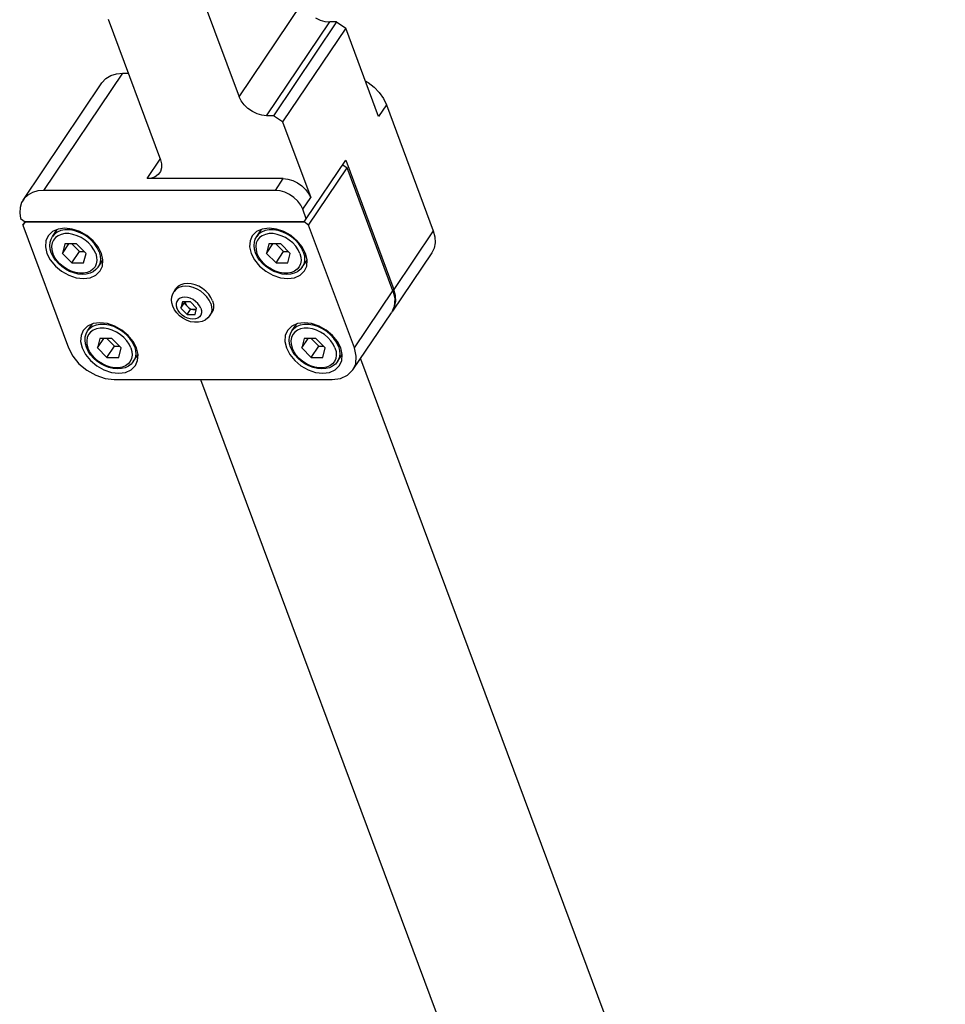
# Model space of a CAD drawing. Header units: millimetres. Extents: x 0 to 7560, y 0 to 5346.
# Tile 58 of 242: x 1371 to 1488, y 2786 to 2911. Entities that reach past the tile are written whole.
import ezdxf

# ---------------------------------------------------------------- set-up
doc = ezdxf.new("R2010")
doc.units = ezdxf.units.MM
for name, color, linetype in [('CSH-ST-M4-20_PBL166', 7, 'Continuous'), ('CSH-ST-M4-20_PBL167', 7, 'Continuous'), ('CSH-ST-M4-20_PBL203', 7, 'Continuous'), ('CSH-ST-M4-20_PBL204', 7, 'Continuous'), ('M2302001_PBL161', 7, 'Continuous'), ('M2302601_PBL163', 7, 'Continuous'), ('M2310102_PBL256', 7, 'Continuous'), ('MISUMI_FCBBS3-5-25_PBL202', 7, 'Continuous')]:
    doc.layers.add(name, color=color, linetype=linetype)

# ---------------------------------------------------------------- blocks, each defined once
blk = doc.blocks.new('A$C86968656')
at = {"layer": 'CSH-ST-M4-20_PBL166', "color": 7}
for p, q in [((-317.96, 878.18), (-317.36, 879.07)), ((-318.25, 877.44), (-318.14, 877.83)), ((-318.14, 877.83), (-317.96, 878.18)), ((-318.29, 877.02), (-318.25, 877.44)), ((-318.24, 876.57), (-318.29, 877.02)), ((-318.11, 876.11), (-318.24, 876.57)), ((-316.69, 876.02), (-315.88, 877.23)), ((-316.39, 877.23), (-316.69, 876.02)), ((-314.89, 877.23), (-316.39, 877.23)), ((-315.5, 877.23), (-314.53, 876.25)), ((-313.69, 876.02), (-314.89, 877.23)), ((-317.88, 875.63), (-318.11, 876.11)), ((-317.58, 875.17), (-317.88, 875.63)), ((-317.21, 874.74), (-317.58, 875.17)), ((-316.69, 876.02), (-315.49, 874.82)), ((-315.49, 874.82), (-314.53, 876.25)), ((-314.53, 876.25), (-313.92, 876.25)), ((-313.99, 874.82), (-313.69, 876.02)), ((-312.15, 874.28), (-311.54, 875.18)), ((-316.78, 874.35), (-317.21, 874.74)), ((-316.3, 874.01), (-316.78, 874.35)), ((-315.78, 873.74), (-316.3, 874.01)), ((-315.49, 874.82), (-313.99, 874.82)), ((-312.42, 873.96), (-312.77, 873.69)), ((-312.15, 874.28), (-312.42, 873.96)), ((-315.24, 873.53), (-315.78, 873.74)), ((-314.7, 873.4), (-315.24, 873.53)), ((-314.16, 873.35), (-314.7, 873.4)), ((-313.65, 873.39), (-314.16, 873.35)), ((-313.18, 873.5), (-313.65, 873.39)), ((-312.77, 873.69), (-313.18, 873.5))]:
    blk.add_line(p, q, dxfattribs=at)
at = {"layer": 'CSH-ST-M4-20_PBL166', "color": 2}
for p, q in [((-316.88, 878.93), (-317.34, 878.74)), ((-316.37, 879.03), (-316.88, 878.93)), ((-315.81, 879.03), (-316.37, 879.03)), ((-315.23, 878.93), (-315.81, 879.03)), ((-314.63, 878.74), (-315.23, 878.93)), ((-317.84, 877.72), (-318.01, 877.35)), ((-317.71, 878.47), (-317.96, 878.18)), ((-317.59, 878.04), (-317.84, 877.72)), ((-317.34, 878.74), (-317.71, 878.47)), ((-317.25, 878.28), (-317.59, 878.04)), ((-316.84, 878.45), (-317.25, 878.28)), ((-316.38, 878.54), (-316.84, 878.45)), ((-315.88, 878.54), (-316.38, 878.54)), ((-315.35, 878.45), (-315.88, 878.54)), ((-314.82, 878.28), (-315.35, 878.45)), ((-314.3, 878.04), (-314.82, 878.28)), ((-314.06, 878.47), (-314.63, 878.74)), ((-313.81, 877.72), (-314.3, 878.04)), ((-313.51, 878.12), (-314.06, 878.47)), ((-313.37, 877.35), (-313.81, 877.72)), ((-313.02, 877.71), (-313.51, 878.12)), ((-312.6, 877.24), (-313.02, 877.71)), ((-318.01, 877.35), (-318.07, 876.93)), ((-318.07, 876.93), (-318.05, 876.49)), ((-318.05, 876.49), (-317.92, 876.02)), ((-312.99, 876.93), (-313.37, 877.35)), ((-312.68, 876.49), (-312.99, 876.93)), ((-312.46, 876.02), (-312.68, 876.49)), ((-312.26, 876.75), (-312.6, 877.24)), ((-312.02, 876.23), (-312.26, 876.75)), ((-317.7, 875.56), (-317.92, 876.02)), ((-317.4, 875.11), (-317.7, 875.56)), ((-317.02, 874.69), (-317.4, 875.11)), ((-312.46, 876.02), (-312.34, 875.56)), ((-312.31, 875.11), (-312.38, 874.69)), ((-312.34, 875.56), (-312.31, 875.11)), ((-312.02, 876.23), (-311.88, 875.71)), ((-311.85, 875.22), (-311.92, 874.75)), ((-311.88, 875.71), (-311.85, 875.22)), ((-316.57, 874.32), (-317.02, 874.69)), ((-316.09, 874), (-316.57, 874.32)), ((-315.57, 873.76), (-316.09, 874)), ((-312.8, 874), (-313.13, 873.76)), ((-312.54, 874.32), (-312.8, 874)), ((-312.38, 874.69), (-312.54, 874.32)), ((-312.11, 874.34), (-312.15, 874.28)), ((-311.92, 874.75), (-312.11, 874.34)), ((-315.03, 873.59), (-315.57, 873.76)), ((-314.51, 873.5), (-315.03, 873.59)), ((-314, 873.5), (-314.51, 873.5)), ((-313.54, 873.59), (-314, 873.5)), ((-313.13, 873.76), (-313.54, 873.59))]:
    blk.add_line(p, q, dxfattribs=at)
at = {"layer": 'CSH-ST-M4-20_PBL167', "color": 7}
for p, q in [((-313.48, 866.15), (-312.89, 867.03)), ((-313.81, 864.98), (-313.78, 865.4)), ((-313.78, 865.4), (-313.67, 865.8)), ((-313.67, 865.8), (-313.48, 866.15)), ((-311.91, 865.19), (-312.22, 863.98)), ((-312.22, 863.98), (-311.41, 865.19)), ((-310.41, 865.19), (-311.91, 865.19)), ((-311.03, 865.19), (-310.06, 864.21)), ((-309.22, 863.98), (-310.41, 865.19)), ((-313.76, 864.53), (-313.81, 864.98)), ((-313.63, 864.07), (-313.76, 864.53)), ((-313.41, 863.59), (-313.63, 864.07)), ((-312.22, 863.98), (-311.02, 862.78)), ((-311.02, 862.78), (-310.06, 864.21)), ((-310.06, 864.21), (-309.44, 864.21)), ((-309.52, 862.78), (-309.22, 863.98)), ((-313.11, 863.13), (-313.41, 863.59)), ((-312.74, 862.7), (-313.11, 863.13)), ((-312.3, 862.31), (-312.74, 862.7)), ((-311.02, 862.78), (-309.52, 862.78)), ((-307.67, 862.24), (-307.06, 863.15)), ((-311.82, 861.98), (-312.3, 862.31)), ((-311.31, 861.7), (-311.82, 861.98)), ((-310.77, 861.49), (-311.31, 861.7)), ((-310.22, 861.36), (-310.77, 861.49)), ((-309.69, 861.32), (-310.22, 861.36)), ((-309.17, 861.35), (-309.69, 861.32)), ((-308.71, 861.46), (-309.17, 861.35)), ((-308.29, 861.66), (-308.71, 861.46)), ((-307.94, 861.92), (-308.29, 861.66)), ((-307.67, 862.24), (-307.94, 861.92))]:
    blk.add_line(p, q, dxfattribs=at)
at = {"layer": 'CSH-ST-M4-20_PBL167', "color": 2}
for p, q in [((-313.24, 866.43), (-313.48, 866.15)), ((-312.86, 866.71), (-313.24, 866.43)), ((-312.41, 866.89), (-312.86, 866.71)), ((-312.37, 866.42), (-312.77, 866.25)), ((-311.9, 866.99), (-312.41, 866.89)), ((-311.9, 866.5), (-312.37, 866.42)), ((-311.34, 866.99), (-311.9, 866.99)), ((-311.4, 866.5), (-311.9, 866.5)), ((-310.87, 866.42), (-311.4, 866.5)), ((-310.75, 866.89), (-311.34, 866.99)), ((-310.34, 866.25), (-310.87, 866.42)), ((-310.16, 866.71), (-310.75, 866.89)), ((-309.58, 866.43), (-310.16, 866.71)), ((-309.04, 866.08), (-309.58, 866.43)), ((-313.53, 865.31), (-313.6, 864.9)), ((-313.37, 865.69), (-313.53, 865.31)), ((-313.11, 866), (-313.37, 865.69)), ((-312.77, 866.25), (-313.11, 866)), ((-309.82, 866), (-310.34, 866.25)), ((-309.33, 865.69), (-309.82, 866)), ((-308.89, 865.31), (-309.33, 865.69)), ((-308.55, 865.67), (-309.04, 866.08)), ((-308.51, 864.9), (-308.89, 865.31)), ((-308.13, 865.21), (-308.55, 865.67)), ((-307.79, 864.71), (-308.13, 865.21)), ((-313.6, 864.9), (-313.57, 864.45)), ((-313.57, 864.45), (-313.44, 863.98)), ((-313.23, 863.52), (-313.44, 863.98)), ((-308.21, 864.45), (-308.51, 864.9)), ((-307.99, 863.98), (-308.21, 864.45)), ((-307.99, 863.98), (-307.86, 863.52)), ((-307.54, 864.19), (-307.79, 864.71)), ((-307.54, 864.19), (-307.4, 863.68)), ((-312.92, 863.07), (-313.23, 863.52)), ((-312.54, 862.65), (-312.92, 863.07)), ((-312.1, 862.28), (-312.54, 862.65)), ((-307.9, 862.65), (-308.07, 862.28)), ((-307.83, 863.07), (-307.9, 862.65)), ((-307.86, 863.52), (-307.83, 863.07)), ((-307.45, 862.71), (-307.63, 862.3)), ((-307.37, 863.18), (-307.45, 862.71)), ((-307.4, 863.68), (-307.37, 863.18)), ((-311.61, 861.97), (-312.1, 862.28)), ((-311.09, 861.72), (-311.61, 861.97)), ((-310.56, 861.55), (-311.09, 861.72)), ((-310.03, 861.47), (-310.56, 861.55)), ((-309.53, 861.47), (-310.03, 861.47)), ((-309.07, 861.55), (-309.53, 861.47)), ((-308.66, 861.72), (-309.07, 861.55)), ((-308.32, 861.97), (-308.66, 861.72)), ((-308.07, 862.28), (-308.32, 861.97)), ((-307.63, 862.3), (-307.67, 862.24))]:
    blk.add_line(p, q, dxfattribs=at)
at = {"layer": 'CSH-ST-M4-20_PBL203', "color": 7}
for p, q in [((-291.97, 878.18), (-291.38, 879.07)), ((-292.27, 877.44), (-292.16, 877.83)), ((-292.16, 877.83), (-291.97, 878.18)), ((-292.31, 877.02), (-292.27, 877.44)), ((-292.26, 876.57), (-292.31, 877.02)), ((-292.13, 876.11), (-292.26, 876.57)), ((-290.41, 877.23), (-290.71, 876.02)), ((-290.71, 876.02), (-289.9, 877.23)), ((-288.91, 877.23), (-290.41, 877.23)), ((-289.52, 877.23), (-288.55, 876.25)), ((-287.71, 876.02), (-288.91, 877.23)), ((-291.9, 875.63), (-292.13, 876.11)), ((-291.6, 875.17), (-291.9, 875.63)), ((-291.23, 874.74), (-291.6, 875.17)), ((-290.71, 876.02), (-289.51, 874.82)), ((-289.51, 874.82), (-288.55, 876.25)), ((-288.55, 876.25), (-287.94, 876.25)), ((-288.01, 874.82), (-287.71, 876.02)), ((-286.17, 874.28), (-285.56, 875.18)), ((-290.8, 874.35), (-291.23, 874.74)), ((-290.32, 874.01), (-290.8, 874.35)), ((-289.8, 873.74), (-290.32, 874.01)), ((-289.51, 874.82), (-288.01, 874.82)), ((-286.44, 873.96), (-286.78, 873.69)), ((-286.17, 874.28), (-286.44, 873.96)), ((-289.26, 873.53), (-289.8, 873.74)), ((-288.72, 873.4), (-289.26, 873.53)), ((-288.18, 873.35), (-288.72, 873.4)), ((-287.67, 873.39), (-288.18, 873.35)), ((-287.2, 873.5), (-287.67, 873.39)), ((-286.78, 873.69), (-287.2, 873.5))]:
    blk.add_line(p, q, dxfattribs=at)
at = {"layer": 'CSH-ST-M4-20_PBL203', "color": 2}
for p, q in [((-290.9, 878.93), (-291.36, 878.74)), ((-290.39, 879.03), (-290.9, 878.93)), ((-289.83, 879.03), (-290.39, 879.03)), ((-289.24, 878.93), (-289.83, 879.03)), ((-288.65, 878.74), (-289.24, 878.93)), ((-291.86, 877.72), (-292.02, 877.35)), ((-291.73, 878.47), (-291.97, 878.18)), ((-291.6, 878.04), (-291.86, 877.72)), ((-291.36, 878.74), (-291.73, 878.47)), ((-291.27, 878.28), (-291.6, 878.04)), ((-290.86, 878.45), (-291.27, 878.28)), ((-290.4, 878.54), (-290.86, 878.45)), ((-289.89, 878.54), (-290.4, 878.54)), ((-289.37, 878.45), (-289.89, 878.54)), ((-288.84, 878.28), (-289.37, 878.45)), ((-288.32, 878.04), (-288.84, 878.28)), ((-288.08, 878.47), (-288.65, 878.74)), ((-287.83, 877.72), (-288.32, 878.04)), ((-287.53, 878.12), (-288.08, 878.47)), ((-287.39, 877.35), (-287.83, 877.72)), ((-287.04, 877.71), (-287.53, 878.12)), ((-286.62, 877.24), (-287.04, 877.71)), ((-292.02, 877.35), (-292.09, 876.93)), ((-292.09, 876.93), (-292.06, 876.49)), ((-292.06, 876.49), (-291.94, 876.02)), ((-287.01, 876.93), (-287.39, 877.35)), ((-286.7, 876.49), (-287.01, 876.93)), ((-286.48, 876.02), (-286.7, 876.49)), ((-286.28, 876.75), (-286.62, 877.24)), ((-286.04, 876.23), (-286.28, 876.75)), ((-291.72, 875.56), (-291.94, 876.02)), ((-291.41, 875.11), (-291.72, 875.56)), ((-291.04, 874.69), (-291.41, 875.11)), ((-286.48, 876.02), (-286.36, 875.56)), ((-286.33, 875.11), (-286.4, 874.69)), ((-286.36, 875.56), (-286.33, 875.11)), ((-286.04, 876.23), (-285.9, 875.71)), ((-285.87, 875.22), (-285.94, 874.75)), ((-285.9, 875.71), (-285.87, 875.22)), ((-290.59, 874.32), (-291.04, 874.69)), ((-290.1, 874), (-290.59, 874.32)), ((-289.59, 873.76), (-290.1, 874)), ((-286.82, 874), (-287.15, 873.76)), ((-286.56, 874.32), (-286.82, 874)), ((-286.4, 874.69), (-286.56, 874.32)), ((-286.13, 874.34), (-286.17, 874.28)), ((-285.94, 874.75), (-286.13, 874.34)), ((-289.05, 873.59), (-289.59, 873.76)), ((-288.53, 873.5), (-289.05, 873.59)), ((-288.02, 873.5), (-288.53, 873.5)), ((-287.56, 873.59), (-288.02, 873.5)), ((-287.15, 873.76), (-287.56, 873.59))]:
    blk.add_line(p, q, dxfattribs=at)
at = {"layer": 'CSH-ST-M4-20_PBL204', "color": 7}
for p, q in [((-287.5, 866.15), (-286.9, 867.03)), ((-287.83, 864.98), (-287.8, 865.4)), ((-287.8, 865.4), (-287.69, 865.8)), ((-287.69, 865.8), (-287.5, 866.15)), ((-285.93, 865.19), (-286.24, 863.98)), ((-286.24, 863.98), (-285.43, 865.19)), ((-284.43, 865.19), (-285.93, 865.19)), ((-285.05, 865.19), (-284.08, 864.21)), ((-283.24, 863.98), (-284.43, 865.19)), ((-287.78, 864.53), (-287.83, 864.98)), ((-287.65, 864.07), (-287.78, 864.53)), ((-287.43, 863.59), (-287.65, 864.07)), ((-286.24, 863.98), (-285.04, 862.78)), ((-285.04, 862.78), (-284.08, 864.21)), ((-284.08, 864.21), (-283.46, 864.21)), ((-283.54, 862.78), (-283.24, 863.98)), ((-287.13, 863.13), (-287.43, 863.59)), ((-286.75, 862.7), (-287.13, 863.13)), ((-286.32, 862.31), (-286.75, 862.7)), ((-285.04, 862.78), (-283.54, 862.78)), ((-281.69, 862.24), (-281.08, 863.15)), ((-285.84, 861.98), (-286.32, 862.31)), ((-285.33, 861.7), (-285.84, 861.98)), ((-284.79, 861.49), (-285.33, 861.7)), ((-284.24, 861.36), (-284.79, 861.49)), ((-283.71, 861.32), (-284.24, 861.36)), ((-283.19, 861.35), (-283.71, 861.32)), ((-282.72, 861.46), (-283.19, 861.35)), ((-282.31, 861.66), (-282.72, 861.46)), ((-281.96, 861.92), (-282.31, 861.66)), ((-281.69, 862.24), (-281.96, 861.92))]:
    blk.add_line(p, q, dxfattribs=at)
at = {"layer": 'CSH-ST-M4-20_PBL204', "color": 2}
for p, q in [((-287.26, 866.43), (-287.5, 866.15)), ((-286.88, 866.71), (-287.26, 866.43)), ((-286.43, 866.89), (-286.88, 866.71)), ((-286.39, 866.42), (-286.79, 866.25)), ((-285.91, 866.99), (-286.43, 866.89)), ((-285.92, 866.5), (-286.39, 866.42)), ((-285.42, 866.5), (-285.92, 866.5)), ((-285.36, 866.99), (-285.91, 866.99)), ((-284.89, 866.42), (-285.42, 866.5)), ((-284.77, 866.89), (-285.36, 866.99)), ((-284.36, 866.25), (-284.89, 866.42)), ((-284.18, 866.71), (-284.77, 866.89)), ((-283.6, 866.43), (-284.18, 866.71)), ((-283.06, 866.08), (-283.6, 866.43)), ((-287.55, 865.31), (-287.62, 864.9)), ((-287.38, 865.69), (-287.55, 865.31)), ((-287.13, 866), (-287.38, 865.69)), ((-286.79, 866.25), (-287.13, 866)), ((-283.84, 866), (-284.36, 866.25)), ((-283.35, 865.69), (-283.84, 866)), ((-282.91, 865.31), (-283.35, 865.69)), ((-282.57, 865.67), (-283.06, 866.08)), ((-282.53, 864.9), (-282.91, 865.31)), ((-282.15, 865.21), (-282.57, 865.67)), ((-281.81, 864.71), (-282.15, 865.21)), ((-287.62, 864.9), (-287.59, 864.45)), ((-287.59, 864.45), (-287.46, 863.98)), ((-287.24, 863.52), (-287.46, 863.98)), ((-282.23, 864.45), (-282.53, 864.9)), ((-282.01, 863.98), (-282.23, 864.45)), ((-282.01, 863.98), (-281.88, 863.52)), ((-281.56, 864.19), (-281.81, 864.71)), ((-281.56, 864.19), (-281.42, 863.68)), ((-286.94, 863.07), (-287.24, 863.52)), ((-286.56, 862.65), (-286.94, 863.07)), ((-286.12, 862.28), (-286.56, 862.65)), ((-281.92, 862.65), (-282.09, 862.28)), ((-281.85, 863.07), (-281.92, 862.65)), ((-281.88, 863.52), (-281.85, 863.07)), ((-281.47, 862.71), (-281.65, 862.3)), ((-281.39, 863.18), (-281.47, 862.71)), ((-281.42, 863.68), (-281.39, 863.18)), ((-285.63, 861.97), (-286.12, 862.28)), ((-285.11, 861.72), (-285.63, 861.97)), ((-284.58, 861.55), (-285.11, 861.72)), ((-284.05, 861.47), (-284.58, 861.55)), ((-283.55, 861.47), (-284.05, 861.47)), ((-283.09, 861.55), (-283.55, 861.47)), ((-282.68, 861.72), (-283.09, 861.55)), ((-282.34, 861.97), (-282.68, 861.72)), ((-282.09, 862.28), (-282.34, 861.97)), ((-281.65, 862.3), (-281.69, 862.24))]:
    blk.add_line(p, q, dxfattribs=at)
at = {"layer": 'M2302001_PBL161', "color": 7}
for p, q in [((-285.36, 879.63), (-280.46, 886.91)), ((-281.03, 887.31), (-280.46, 886.91)), ((-274.64, 871.26), (-280.46, 886.91)), ((-321.73, 879.63), (-321.45, 880.05)), ((-321.45, 880.03), (-321.73, 879.63)), ((-321.73, 879.63), (-315.91, 863.98)), ((-321.45, 880.03), (-321.44, 880.05)), ((-285.94, 880.03), (-321.45, 880.03)), ((-317.24, 879.12), (-317.96, 878.8)), ((-316.38, 879.23), (-317.24, 879.12)), ((-315.45, 879.12), (-316.38, 879.23)), ((-314.49, 878.8), (-315.45, 879.12)), ((-291.26, 879.12), (-291.98, 878.8)), ((-290.4, 879.23), (-291.26, 879.12)), ((-289.47, 879.12), (-290.4, 879.23)), ((-288.51, 878.8), (-289.47, 879.12)), ((-285.36, 879.63), (-285.94, 880.03)), ((-279.54, 863.98), (-285.36, 879.63)), ((-318.79, 877.63), (-318.85, 876.85)), ((-318.51, 878.25), (-318.79, 877.63)), ((-317.96, 878.8), (-318.51, 878.25)), ((-313.59, 878.29), (-314.49, 878.8)), ((-312.79, 877.63), (-313.59, 878.29)), ((-312.15, 876.85), (-312.79, 877.63)), ((-292.81, 877.63), (-292.87, 876.85)), ((-292.53, 878.25), (-292.81, 877.63)), ((-291.98, 878.8), (-292.53, 878.25)), ((-287.6, 878.29), (-288.51, 878.8)), ((-286.81, 877.63), (-287.6, 878.29)), ((-286.17, 876.85), (-286.81, 877.63)), ((-318.85, 876.85), (-318.66, 876.02)), ((-311.73, 876.02), (-312.15, 876.85)), ((-292.87, 876.85), (-292.67, 876.02)), ((-285.75, 876.02), (-286.17, 876.85)), ((-318.66, 876.02), (-318.23, 875.19)), ((-318.23, 875.19), (-317.59, 874.42)), ((-311.54, 875.19), (-311.73, 876.02)), ((-311.59, 874.42), (-311.54, 875.19)), ((-292.67, 876.02), (-292.25, 875.19)), ((-292.25, 875.19), (-291.61, 874.42)), ((-285.56, 875.19), (-285.75, 876.02)), ((-285.61, 874.42), (-285.56, 875.19)), ((-317.59, 874.42), (-316.8, 873.75)), ((-311.87, 873.79), (-311.59, 874.42)), ((-291.61, 874.42), (-290.82, 873.75)), ((-285.89, 873.79), (-285.61, 874.42)), ((-316.8, 873.75), (-315.89, 873.24)), ((-315.89, 873.24), (-314.94, 872.92)), ((-314.94, 872.92), (-314, 872.81)), ((-314, 872.81), (-313.14, 872.92)), ((-313.14, 872.92), (-312.43, 873.24)), ((-312.43, 873.24), (-311.87, 873.79)), ((-290.82, 873.75), (-289.91, 873.24)), ((-289.91, 873.24), (-288.95, 872.92)), ((-288.95, 872.92), (-288.02, 872.81)), ((-288.02, 872.81), (-287.16, 872.92)), ((-287.16, 872.92), (-286.45, 873.24)), ((-286.45, 873.24), (-285.89, 873.79)), ((-274.64, 871.26), (-274.41, 870.22)), ((-274.41, 870.22), (-274.48, 869.26)), ((-274.48, 869.26), (-274.83, 868.47)), ((-279.72, 861.19), (-274.83, 868.47)), ((-313.48, 866.76), (-314.04, 866.22)), ((-312.77, 867.08), (-313.48, 866.76)), ((-311.91, 867.19), (-312.77, 867.08)), ((-310.97, 867.08), (-311.91, 867.19)), ((-310.02, 866.76), (-310.97, 867.08)), ((-309.11, 866.25), (-310.02, 866.76)), ((-287.5, 866.76), (-288.06, 866.22)), ((-286.78, 867.08), (-287.5, 866.76)), ((-285.93, 867.19), (-286.78, 867.08)), ((-284.99, 867.08), (-285.93, 867.19)), ((-284.04, 866.76), (-284.99, 867.08)), ((-283.13, 866.25), (-284.04, 866.76)), ((-314.31, 865.59), (-314.37, 864.81)), ((-314.04, 866.22), (-314.31, 865.59)), ((-308.31, 865.59), (-309.11, 866.25)), ((-307.68, 864.81), (-308.31, 865.59)), ((-288.33, 865.59), (-288.39, 864.81)), ((-288.06, 866.22), (-288.33, 865.59)), ((-282.33, 865.59), (-283.13, 866.25)), ((-281.7, 864.81), (-282.33, 865.59)), ((-315.91, 863.98), (-315.38, 862.95)), ((-314.37, 864.81), (-314.18, 863.98)), ((-314.18, 863.98), (-313.75, 863.15)), ((-307.25, 863.98), (-307.68, 864.81)), ((-307.06, 863.15), (-307.25, 863.98)), ((-288.39, 864.81), (-288.2, 863.98)), ((-288.2, 863.98), (-287.77, 863.15)), ((-281.27, 863.98), (-281.7, 864.81)), ((-281.08, 863.15), (-281.27, 863.98)), ((-279.3, 862.95), (-279.54, 863.98)), ((-315.38, 862.95), (-314.59, 861.98)), ((-313.75, 863.15), (-313.12, 862.38)), ((-307.12, 862.38), (-307.06, 863.15)), ((-287.77, 863.15), (-287.14, 862.38)), ((-281.14, 862.38), (-281.08, 863.15)), ((-279.37, 861.98), (-279.3, 862.95)), ((-314.59, 861.98), (-313.59, 861.15)), ((-313.12, 862.38), (-312.32, 861.71)), ((-312.32, 861.71), (-311.42, 861.2)), ((-307.95, 861.2), (-307.4, 861.75)), ((-307.4, 861.75), (-307.12, 862.38)), ((-287.14, 862.38), (-286.34, 861.71)), ((-286.34, 861.71), (-285.43, 861.2)), ((-281.97, 861.2), (-281.42, 861.75)), ((-281.42, 861.75), (-281.14, 862.38)), ((-279.72, 861.19), (-279.37, 861.98)), ((-313.59, 861.15), (-312.46, 860.51)), ((-312.46, 860.51), (-311.26, 860.11)), ((-311.42, 861.2), (-310.46, 860.88)), ((-311.26, 860.11), (-310.09, 859.97)), ((-310.46, 860.88), (-309.52, 860.77)), ((-309.52, 860.77), (-308.67, 860.88)), ((-308.67, 860.88), (-307.95, 861.2)), ((-285.43, 861.2), (-284.48, 860.88)), ((-284.48, 860.88), (-283.54, 860.77)), ((-283.54, 860.77), (-282.69, 860.88)), ((-282.69, 860.88), (-281.97, 861.2)), ((-282.38, 859.97), (-281.31, 860.11)), ((-281.31, 860.11), (-280.41, 860.51)), ((-280.41, 860.51), (-279.72, 861.19)), ((-310.09, 859.97), (-282.38, 859.97))]:
    blk.add_line(p, q, dxfattribs=at)
at = {"layer": 'M2302001_PBL161', "color": 2}
blk.add_line((-279.54, 863.98), (-274.64, 871.26), dxfattribs=at)
at = {"layer": 'M2302601_PBL163', "color": 7}
for p, q in [((-305.21, 925.59), (-294.2, 895.97)), ((-310.86, 905.83), (-304.21, 887.95)), ((-281.82, 905.5), (-289.84, 893.56)), ((-284.5, 906.02), (-283.9, 905.73)), ((-283.9, 905.73), (-283.29, 905.56)), ((-283.29, 905.56), (-282.68, 905.5)), ((-281.82, 905.5), (-282.68, 905.5)), ((-281.82, 905.5), (-280.65, 904.69)), ((-280.65, 904.69), (-288.68, 892.76)), ((-276.48, 893.46), (-280.65, 904.69)), ((-310.55, 898.66), (-309.83, 898.89)), ((-309.83, 898.89), (-309.01, 898.96)), ((-309.01, 898.96), (-308.31, 898.96)), ((-321.7, 882.82), (-311.67, 897.74)), ((-311.67, 897.74), (-311.16, 898.29)), ((-311.16, 898.29), (-310.55, 898.66)), ((-278.17, 898.01), (-277.8, 897.79)), ((-277.8, 897.79), (-277.03, 897.18)), ((-277.03, 897.18), (-276.38, 896.49)), ((-276.38, 896.49), (-275.85, 895.73)), ((-293.94, 895.43), (-294.2, 895.97)), ((-293.56, 894.93), (-293.94, 895.43)), ((-275.85, 895.73), (-275.47, 894.95)), ((-293.08, 894.47), (-293.56, 894.93)), ((-292.52, 894.09), (-293.08, 894.47)), ((-291.93, 893.8), (-292.52, 894.09)), ((-275.47, 894.95), (-269.51, 878.9)), ((-291.31, 893.62), (-291.93, 893.8)), ((-290.71, 893.56), (-291.31, 893.62)), ((-289.84, 893.56), (-290.71, 893.56)), ((-288.68, 892.76), (-289.84, 893.56)), ((-288.68, 892.76), (-285.1, 883.13)), ((-304.21, 887.95), (-304.08, 887.41)), ((-285.66, 880.44), (-280.64, 887.89)), ((-280.64, 887.89), (-274.52, 871.44)), ((-304.22, 886.44), (-304.32, 886.27)), ((-304.08, 886.9), (-304.22, 886.44)), ((-304.08, 887.41), (-304.08, 886.9)), ((-305.36, 885.6), (-305.91, 885.54)), ((-288.59, 885.54), (-305.91, 885.54)), ((-304.87, 885.78), (-305.36, 885.6)), ((-304.49, 886.06), (-304.87, 885.78)), ((-304.32, 886.27), (-304.49, 886.06)), ((-288.59, 885.54), (-287.99, 885.48)), ((-287.99, 885.48), (-287.38, 885.3)), ((-287.38, 885.3), (-286.78, 885.01)), ((-319.8, 883.98), (-320.49, 883.78)), ((-319.04, 884.05), (-319.8, 883.98)), ((-289.6, 884.05), (-319.04, 884.05)), ((-289, 883.99), (-289.6, 884.05)), ((-288.38, 883.81), (-289, 883.99)), ((-286.78, 885.01), (-286.22, 884.63)), ((-286.22, 884.63), (-285.75, 884.18)), ((-285.75, 884.18), (-285.36, 883.67)), ((-321.7, 882.82), (-321.89, 882.49)), ((-321.55, 883.02), (-321.7, 882.82)), ((-321.08, 883.46), (-321.55, 883.02)), ((-320.49, 883.78), (-321.08, 883.46)), ((-287.78, 883.52), (-288.38, 883.81)), ((-287.23, 883.14), (-287.78, 883.52)), ((-286.75, 882.68), (-287.23, 883.14)), ((-286.37, 882.17), (-286.75, 882.68)), ((-285.36, 883.67), (-285.1, 883.13)), ((-322.08, 881.87), (-322.13, 881.19)), ((-321.89, 882.49), (-322.08, 881.87)), ((-286.1, 881.64), (-286.37, 882.17)), ((-285.66, 880.44), (-286.1, 881.64)), ((-322.13, 881.19), (-322.02, 880.48)), ((-322.02, 880.48), (-321.42, 880.03)), ((-285.94, 880.03), (-285.66, 880.44)), ((-321.42, 880.03), (-285.94, 880.03)), ((-269.51, 878.9), (-269.3, 878.12)), ((-269.3, 878.12), (-269.27, 877.36)), ((-269.41, 876.67), (-269.69, 876.11)), ((-269.27, 877.36), (-269.41, 876.67)), ((-269.69, 876.11), (-274.7, 868.65)), ((-274.32, 870.66), (-274.52, 871.44)), ((-274.28, 869.91), (-274.32, 870.66)), ((-274.7, 868.65), (-274.42, 869.21)), ((-274.42, 869.21), (-274.28, 869.91)), ((-274.78, 868.57), (-274.7, 868.65))]:
    blk.add_line(p, q, dxfattribs=at)
at = {"layer": 'M2302601_PBL163', "color": 2}
for p, q in [((-294.2, 895.97), (-286.18, 907.9)), ((-290.71, 893.56), (-282.68, 905.5)), ((-319.04, 884.05), (-309.01, 898.96)), ((-275.47, 894.95), (-276.48, 893.46)), ((-305.91, 885.54), (-304.24, 888.03)), ((-289.6, 884.05), (-288.59, 885.54)), ((-286.1, 881.64), (-285.1, 883.13)), ((-269.51, 878.9), (-274.52, 871.44))]:
    blk.add_line(p, q, dxfattribs=at)
at = {"layer": 'M2310102_PBL256', "color": 7}
for p, q in [((-278.76, 862.62), (-10.37, 140.63)), ((-299.11, 859.97), (-29.12, 133.67))]:
    blk.add_line(p, q, dxfattribs=at)
at = {"layer": 'MISUMI_FCBBS3-5-25_PBL202', "color": 7}
for p, q in [((-302.49, 871.18), (-302.25, 871.54)), ((-301.97, 871.84), (-302.25, 871.54)), ((-301.63, 872.04), (-301.97, 871.84)), ((-301.23, 872.17), (-301.63, 872.04)), ((-300.78, 872.21), (-301.23, 872.17)), ((-300.3, 872.17), (-300.78, 872.21)), ((-299.81, 872.04), (-300.3, 872.17)), ((-299.32, 871.84), (-299.81, 872.04)), ((-298.86, 871.56), (-299.32, 871.84)), ((-298.44, 871.23), (-298.86, 871.56)), ((-302.81, 870.12), (-302.77, 870.5)), ((-302.77, 869.71), (-302.81, 870.12)), ((-302.77, 870.5), (-302.66, 870.86)), ((-302.66, 870.86), (-302.49, 871.18)), ((-298.08, 870.85), (-298.44, 871.23)), ((-297.79, 870.43), (-298.08, 870.85)), ((-297.58, 870), (-297.79, 870.43)), ((-302.66, 869.3), (-302.77, 869.71)), ((-302.44, 868.85), (-302.66, 869.3)), ((-302.15, 868.44), (-302.44, 868.85)), ((-301.4, 869.85), (-301.61, 869.05)), ((-301.61, 869.05), (-301.19, 869.67)), ((-301.61, 869.05), (-300.81, 868.25)), ((-300.4, 869.85), (-301.4, 869.85)), ((-301.19, 869.67), (-301.14, 869.85)), ((-300.39, 868.87), (-301.19, 869.67)), ((-301.1, 869.85), (-301.09, 869.81)), ((-301.09, 869.81), (-301.05, 869.67)), ((-301.05, 869.67), (-300.99, 869.53)), ((-300.99, 869.53), (-300.9, 869.39)), ((-300.9, 869.39), (-300.79, 869.27)), ((-300.81, 868.25), (-300.39, 868.87)), ((-300.79, 869.27), (-300.63, 869.13)), ((-300.63, 869.13), (-300.46, 869.02)), ((-300.46, 869.02), (-300.27, 868.94)), ((-299.61, 869.05), (-300.4, 869.85)), ((-299.65, 868.87), (-300.39, 868.87)), ((-300.27, 868.94), (-300.08, 868.88)), ((-300.08, 868.88), (-299.89, 868.87)), ((-299.89, 868.87), (-299.72, 868.88)), ((-299.81, 868.25), (-299.61, 869.05)), ((-299.72, 868.88), (-299.64, 868.91)), ((-297.58, 870), (-297.47, 869.57)), ((-297.45, 869.16), (-297.53, 868.78)), ((-297.47, 869.57), (-297.45, 869.16)), ((-301.79, 868.07), (-302.15, 868.44)), ((-301.36, 867.76), (-301.79, 868.07)), ((-300.9, 867.51), (-301.36, 867.76)), ((-300.81, 868.25), (-299.81, 868.25)), ((-298.52, 867.54), (-298.93, 867.36)), ((-298.19, 867.8), (-298.52, 867.54)), ((-297.92, 868.11), (-298.19, 867.8)), ((-297.92, 868.11), (-297.68, 868.47)), ((-297.53, 868.78), (-297.68, 868.47)), ((-300.4, 867.33), (-300.9, 867.51)), ((-299.89, 867.25), (-300.4, 867.33)), ((-299.39, 867.26), (-299.89, 867.25)), ((-298.93, 867.36), (-299.39, 867.26))]:
    blk.add_line(p, q, dxfattribs=at)
at = {"layer": 'MISUMI_FCBBS3-5-25_PBL202', "color": 2}
for p, q in [((-302.21, 871.48), (-302.49, 871.18)), ((-301.87, 871.68), (-302.21, 871.48)), ((-301.47, 871.81), (-301.87, 871.68)), ((-301.02, 871.85), (-301.47, 871.81)), ((-300.54, 871.81), (-301.02, 871.85)), ((-300.05, 871.68), (-300.54, 871.81)), ((-299.56, 871.48), (-300.05, 871.68)), ((-299.1, 871.21), (-299.56, 871.48)), ((-301.96, 870.15), (-302.12, 869.92)), ((-301.73, 870.31), (-301.96, 870.15)), ((-301.45, 870.42), (-301.73, 870.31)), ((-301.13, 870.45), (-301.45, 870.42)), ((-300.78, 870.42), (-301.13, 870.45)), ((-300.42, 870.31), (-300.78, 870.42)), ((-300.07, 870.15), (-300.42, 870.31)), ((-299.75, 869.92), (-300.07, 870.15)), ((-298.68, 870.87), (-299.1, 871.21)), ((-298.32, 870.49), (-298.68, 870.87)), ((-298.03, 870.08), (-298.32, 870.49)), ((-297.82, 869.64), (-298.03, 870.08)), ((-302.12, 869.92), (-302.2, 869.66)), ((-302.2, 869.66), (-302.2, 869.36)), ((-302.2, 869.36), (-302.12, 869.05)), ((-301.97, 868.74), (-302.12, 869.05)), ((-299.47, 869.66), (-299.75, 869.92)), ((-299.24, 869.36), (-299.47, 869.66)), ((-299.09, 869.05), (-299.24, 869.36)), ((-299.09, 869.05), (-299.01, 868.74)), ((-297.82, 869.64), (-297.71, 869.21)), ((-297.69, 868.8), (-297.77, 868.42)), ((-297.71, 869.21), (-297.69, 868.8)), ((-301.74, 868.44), (-301.97, 868.74)), ((-301.46, 868.17), (-301.74, 868.44)), ((-301.14, 867.95), (-301.46, 868.17)), ((-300.79, 867.78), (-301.14, 867.95)), ((-300.43, 867.68), (-300.79, 867.78)), ((-300.08, 867.64), (-300.43, 867.68)), ((-299.76, 867.68), (-300.08, 867.64)), ((-299.48, 867.78), (-299.76, 867.68)), ((-299.25, 867.95), (-299.48, 867.78)), ((-299.1, 868.17), (-299.25, 867.95)), ((-299.01, 868.44), (-299.1, 868.17)), ((-299.01, 868.74), (-299.01, 868.44)), ((-297.77, 868.42), (-297.92, 868.11))]:
    blk.add_line(p, q, dxfattribs=at)

msp = doc.modelspace()

# ---------------------------------------------------------------- block references
at = {"ltscale": 0.3}
msp.add_blockref('A$C86968656', (1692.687, 2005.505), dxfattribs=at)

doc.saveas('drawing.dxf')
